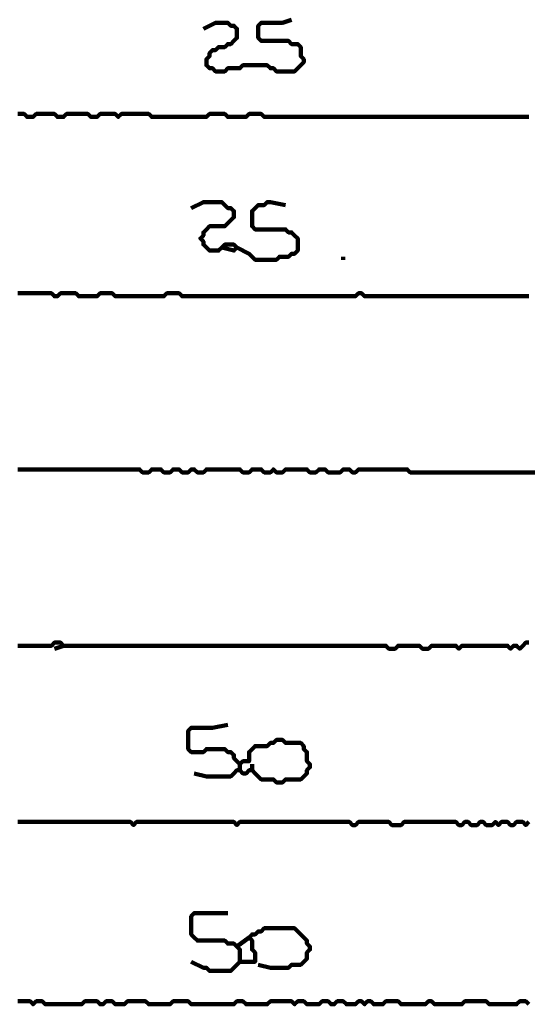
# Model space of a CAD drawing. Header units: metres. Extents: x 1959 to 4131, y 3282 to 4313.
# Tile 118 of 256: x 2373.37 to 2374.91, y 4297.91 to 4300.9. Entities that reach past the tile are written whole.
import ezdxf

# ---------------------------------------------------------------- set-up
doc = ezdxf.new("R2010")
doc.units = ezdxf.units.M
doc.layers.add('P', color=250, linetype='Continuous', lineweight=100)

msp = doc.modelspace()

# ---------------------------------------------------------------- linework, layer by layer
at = {"layer": 'P', "color": 0, "linetype": 'Continuous'}
for points in [[(2373.9277, 4300.8702), (2373.9646, 4300.8886), (2373.9739, 4300.8886), (2373.9831, 4300.8886), (2373.9923, 4300.8886), (2374.0016, 4300.8886), (2374.0108, 4300.8794), (2374.02, 4300.8794), (2374.0292, 4300.8702), (2374.0292, 4300.8609), (2374.0292, 4300.8517), (2374.0292, 4300.8425), (2374.02, 4300.8333), (2374.0108, 4300.824), (2374.0016, 4300.824), (2373.9923, 4300.8148), (2373.9831, 4300.8148), (2373.9739, 4300.8148), (2373.9646, 4300.8056), (2373.9554, 4300.8056), (2373.9462, 4300.7963), (2373.9462, 4300.7871), (2373.9369, 4300.7779), (2373.9369, 4300.7686), (2373.9369, 4300.7594), (2373.9462, 4300.7502), (2373.9554, 4300.7502), (2373.9646, 4300.7409), (2373.9739, 4300.7409), (2373.9831, 4300.7409), (2373.9923, 4300.7409), (2374.0016, 4300.7502), (2374.0108, 4300.7502), (2374.02, 4300.7502), (2374.0292, 4300.7502), (2374.0385, 4300.7502), (2374.0477, 4300.7594), (2374.0569, 4300.7594), (2374.0662, 4300.7594), (2374.0754, 4300.7594), (2374.0846, 4300.7594), (2374.0939, 4300.7594), (2374.1031, 4300.7594), (2374.1123, 4300.7594), (2374.1216, 4300.7594), (2374.1308, 4300.7502), (2374.14, 4300.7502), (2374.1492, 4300.7409), (2374.1585, 4300.7409), (2374.1677, 4300.7409), (2374.1769, 4300.7409), (2374.1862, 4300.7409), (2374.1954, 4300.7409), (2374.2046, 4300.7409), (2374.2139, 4300.7502), (2374.2231, 4300.7594), (2374.2323, 4300.7686), (2374.2323, 4300.7779), (2374.2231, 4300.7871), (2374.2231, 4300.7963), (2374.2231, 4300.8056), (2374.2231, 4300.8148), (2374.2139, 4300.824), (2374.2046, 4300.824), (2374.1954, 4300.824), (2374.1862, 4300.8333), (2374.1769, 4300.8333), (2374.1677, 4300.8333), (2374.1585, 4300.8333), (2374.1492, 4300.8333), (2374.14, 4300.8333), (2374.1308, 4300.8333), (2374.1216, 4300.8333), (2374.1123, 4300.8333), (2374.1031, 4300.8333), (2374.0939, 4300.8425), (2374.0939, 4300.8517), (2374.0939, 4300.8609), (2374.0939, 4300.8702), (2374.0939, 4300.8794), (2374.1031, 4300.8886), (2374.1123, 4300.8886), (2374.1216, 4300.8886), (2374.1308, 4300.8886), (2374.14, 4300.8886), (2374.1492, 4300.8886), (2374.1585, 4300.8886), (2374.1677, 4300.8886), (2374.1954, 4300.8979)], [(2373.3646, 4300.6117), (2373.3739, 4300.6117), (2373.3831, 4300.6117), (2373.3923, 4300.6025), (2373.4016, 4300.6025), (2373.4108, 4300.6025), (2373.42, 4300.6117), (2373.4292, 4300.6117), (2373.4385, 4300.6117), (2373.4477, 4300.6117), (2373.4569, 4300.6117), (2373.4662, 4300.6117), (2373.4754, 4300.6117), (2373.4846, 4300.6025), (2373.4939, 4300.6025), (2373.5031, 4300.6025), (2373.5123, 4300.6117), (2373.5216, 4300.6117), (2373.5308, 4300.6117), (2373.54, 4300.6117), (2373.5492, 4300.6117), (2373.5585, 4300.6117), (2373.5677, 4300.6117), (2373.5769, 4300.6117), (2373.5862, 4300.6025), (2373.5954, 4300.6025), (2373.6046, 4300.6025), (2373.6139, 4300.6117), (2373.6231, 4300.6117), (2373.6323, 4300.6117), (2373.6416, 4300.6117), (2373.6508, 4300.6117), (2373.66, 4300.6117), (2373.6692, 4300.6025), (2373.6785, 4300.6117), (2373.6877, 4300.6117), (2373.6969, 4300.6117), (2373.7062, 4300.6117), (2373.7154, 4300.6117), (2373.7246, 4300.6117), (2373.7339, 4300.6117), (2373.7431, 4300.6117), (2373.7523, 4300.6117), (2373.7616, 4300.6117), (2373.7708, 4300.6025), (2373.78, 4300.6025), (2373.7892, 4300.6025), (2373.7985, 4300.6025), (2373.8077, 4300.6025), (2373.8169, 4300.6025), (2373.8262, 4300.6025), (2373.8354, 4300.6025), (2373.8446, 4300.6025), (2373.8539, 4300.6025), (2373.8631, 4300.6025), (2373.8723, 4300.6025), (2373.8816, 4300.6025), (2373.8908, 4300.6025), (2373.9, 4300.6025), (2373.9092, 4300.6025), (2373.9185, 4300.6025), (2373.9277, 4300.6025), (2373.9369, 4300.6025), (2373.9462, 4300.6117), (2373.9554, 4300.6117), (2373.9646, 4300.6117), (2373.9739, 4300.6117), (2373.9831, 4300.6117), (2373.9923, 4300.6117), (2374.0016, 4300.6025), (2374.0108, 4300.6025), (2374.02, 4300.6025), (2374.0292, 4300.6025), (2374.0385, 4300.6025), (2374.0477, 4300.6025), (2374.0569, 4300.6025), (2374.0662, 4300.6117), (2374.0754, 4300.6117), (2374.0846, 4300.6117), (2374.0939, 4300.6117), (2374.1031, 4300.6117), (2374.1123, 4300.6025), (2374.1216, 4300.6025), (2374.1308, 4300.6025), (2374.14, 4300.6025), (2374.1492, 4300.6025), (2374.1585, 4300.6025), (2374.1677, 4300.6025), (2374.1769, 4300.6025), (2374.1862, 4300.6025), (2374.1954, 4300.6025), (2374.2046, 4300.6025), (2374.2139, 4300.6025), (2374.2231, 4300.6025), (2374.2323, 4300.6025), (2374.2416, 4300.6025), (2374.2508, 4300.6025), (2374.26, 4300.6025), (2374.2692, 4300.6025), (2374.2785, 4300.6025), (2374.2877, 4300.6025), (2374.2969, 4300.6025), (2374.3062, 4300.6025), (2374.3154, 4300.6025), (2374.3246, 4300.6025), (2374.3339, 4300.6025), (2374.3431, 4300.6025), (2374.3523, 4300.6025), (2374.3616, 4300.6025), (2374.3708, 4300.6025), (2374.38, 4300.6025), (2374.3892, 4300.6025), (2374.3985, 4300.6025), (2374.4077, 4300.6025), (2374.4169, 4300.6025), (2374.4262, 4300.6025), (2374.4354, 4300.6025), (2374.4446, 4300.6025), (2374.4539, 4300.6025), (2374.4631, 4300.6025), (2374.4723, 4300.6025), (2374.4816, 4300.6025), (2374.4908, 4300.6025), (2374.5, 4300.6025), (2374.5092, 4300.6025), (2374.5185, 4300.6025), (2374.5277, 4300.6025), (2374.5369, 4300.6025), (2374.5462, 4300.6025), (2374.5554, 4300.6025), (2374.5646, 4300.6025), (2374.5739, 4300.6025), (2374.5831, 4300.6025), (2374.5923, 4300.6025), (2374.6016, 4300.6025), (2374.6108, 4300.6025), (2374.62, 4300.6025), (2374.6292, 4300.6025), (2374.6385, 4300.6025), (2374.6477, 4300.6025), (2374.6569, 4300.6025), (2374.6662, 4300.6025), (2374.6754, 4300.6025), (2374.6846, 4300.6025), (2374.6939, 4300.6025), (2374.7031, 4300.6025), (2374.7123, 4300.6025), (2374.7216, 4300.6025), (2374.7308, 4300.6025), (2374.74, 4300.6025), (2374.7492, 4300.6025), (2374.7585, 4300.6025), (2374.7677, 4300.6025), (2374.7769, 4300.6025), (2374.7862, 4300.6025), (2374.7954, 4300.6025), (2374.8046, 4300.6025), (2374.8139, 4300.6025), (2374.8231, 4300.6025), (2374.8323, 4300.6025), (2374.8416, 4300.6025), (2374.8508, 4300.6025), (2374.86, 4300.6025), (2374.8692, 4300.6025), (2374.8785, 4300.6025), (2374.8877, 4300.6025), (2374.8969, 4300.6025), (2374.9062, 4300.6025), (2374.9154, 4300.6025)], [(2373.8908, 4300.3256), (2373.9277, 4300.344), (2373.9369, 4300.344), (2373.9462, 4300.344), (2373.9554, 4300.344), (2373.9646, 4300.344), (2373.9739, 4300.344), (2373.9831, 4300.344), (2373.9923, 4300.3348), (2374.0016, 4300.3256), (2374.0108, 4300.3256), (2374.02, 4300.3163), (2374.02, 4300.3071), (2374.02, 4300.2979), (2374.0108, 4300.2886), (2374.0016, 4300.2794), (2373.9923, 4300.2702), (2373.9831, 4300.2702), (2373.9739, 4300.2702), (2373.9646, 4300.2702), (2373.9554, 4300.2702), (2373.9462, 4300.2702), (2373.9369, 4300.2609), (2373.9277, 4300.2517), (2373.9277, 4300.2425), (2373.9185, 4300.2333), (2373.9277, 4300.224), (2373.9277, 4300.2148), (2373.9369, 4300.2056), (2373.9462, 4300.1963), (2373.9554, 4300.1963), (2373.9646, 4300.1963), (2373.9739, 4300.1963), (2373.9831, 4300.2056), (2373.9923, 4300.2148), (2374.0016, 4300.2148), (2374.0108, 4300.2148), (2374.02, 4300.2148), (2374.0292, 4300.2056), (2374.02, 4300.1963), (2373.9831, 4300.2056)], [(2374.0292, 4300.2056), (2374.0662, 4300.1871), (2374.0754, 4300.1779), (2374.0846, 4300.1686), (2374.0939, 4300.1686), (2374.1031, 4300.1686), (2374.1123, 4300.1686), (2374.1216, 4300.1686), (2374.1308, 4300.1686), (2374.14, 4300.1686), (2374.1492, 4300.1686), (2374.1585, 4300.1779), (2374.1677, 4300.1779), (2374.1769, 4300.1779), (2374.1862, 4300.1779), (2374.1954, 4300.1871), (2374.2046, 4300.1871), (2374.2139, 4300.1963), (2374.2139, 4300.2056), (2374.2139, 4300.2148), (2374.2139, 4300.224), (2374.2139, 4300.2333), (2374.2046, 4300.2425), (2374.1954, 4300.2517), (2374.1862, 4300.2517), (2374.1769, 4300.2609), (2374.1677, 4300.2609), (2374.1585, 4300.2609), (2374.1492, 4300.2609), (2374.14, 4300.2609), (2374.1308, 4300.2609), (2374.1216, 4300.2609), (2374.1123, 4300.2609), (2374.1031, 4300.2609), (2374.0939, 4300.2609), (2374.0846, 4300.2609), (2374.0754, 4300.2702), (2374.0754, 4300.2794), (2374.0754, 4300.2886), (2374.0754, 4300.2979), (2374.0754, 4300.3071), (2374.0754, 4300.3163), (2374.0846, 4300.3256), (2374.0939, 4300.3348), (2374.1031, 4300.3348), (2374.1123, 4300.3348), (2374.1216, 4300.344), (2374.1308, 4300.344), (2374.1769, 4300.3348)], [(2374.3523, 4300.1779), (2374.3523, 4300.1686)], [(2373.3646, 4300.0671), (2373.3739, 4300.0671), (2373.3831, 4300.0671), (2373.3923, 4300.0671), (2373.4016, 4300.0671), (2373.4108, 4300.0671), (2373.42, 4300.0671), (2373.4292, 4300.0671), (2373.4385, 4300.0671), (2373.4477, 4300.0671), (2373.4569, 4300.0671), (2373.4662, 4300.0671), (2373.4754, 4300.0579), (2373.4846, 4300.0579), (2373.4939, 4300.0671), (2373.5031, 4300.0671), (2373.5123, 4300.0671), (2373.5216, 4300.0671), (2373.5308, 4300.0671), (2373.54, 4300.0671), (2373.5492, 4300.0579), (2373.5585, 4300.0579), (2373.5677, 4300.0579), (2373.5769, 4300.0579), (2373.5862, 4300.0579), (2373.5954, 4300.0579), (2373.6046, 4300.0579), (2373.6139, 4300.0671), (2373.6231, 4300.0671), (2373.6323, 4300.0671), (2373.6416, 4300.0671), (2373.6508, 4300.0671), (2373.66, 4300.0579), (2373.6692, 4300.0579), (2373.6785, 4300.0579), (2373.6877, 4300.0579), (2373.6969, 4300.0579), (2373.7062, 4300.0579), (2373.7154, 4300.0579), (2373.7246, 4300.0579), (2373.7339, 4300.0579), (2373.7431, 4300.0579), (2373.7523, 4300.0579), (2373.7616, 4300.0579), (2373.7708, 4300.0579), (2373.78, 4300.0579), (2373.7892, 4300.0579), (2373.7985, 4300.0579), (2373.8077, 4300.0579), (2373.8169, 4300.0671), (2373.8262, 4300.0671), (2373.8354, 4300.0671), (2373.8446, 4300.0671), (2373.8539, 4300.0671), (2373.8631, 4300.0579), (2373.8723, 4300.0579), (2373.8816, 4300.0579), (2373.8908, 4300.0579), (2373.9, 4300.0579), (2373.9092, 4300.0579), (2373.9185, 4300.0579), (2373.9277, 4300.0579), (2373.9369, 4300.0579), (2373.9462, 4300.0579), (2373.9554, 4300.0579), (2373.9646, 4300.0579), (2373.9739, 4300.0579), (2373.9831, 4300.0579), (2373.9923, 4300.0579), (2374.0016, 4300.0579), (2374.0108, 4300.0579), (2374.02, 4300.0579), (2374.0292, 4300.0579), (2374.0385, 4300.0579), (2374.0477, 4300.0579), (2374.0569, 4300.0579), (2374.0662, 4300.0579), (2374.0754, 4300.0579), (2374.0846, 4300.0579), (2374.0939, 4300.0579), (2374.1031, 4300.0579), (2374.1123, 4300.0579), (2374.1216, 4300.0579), (2374.1308, 4300.0579), (2374.14, 4300.0579), (2374.1492, 4300.0579), (2374.1585, 4300.0579), (2374.1677, 4300.0579), (2374.1769, 4300.0579), (2374.1862, 4300.0579), (2374.1954, 4300.0579), (2374.2046, 4300.0579), (2374.2139, 4300.0579), (2374.2231, 4300.0579), (2374.2323, 4300.0579), (2374.2416, 4300.0579), (2374.2508, 4300.0579), (2374.26, 4300.0579), (2374.2692, 4300.0579), (2374.2785, 4300.0579), (2374.2877, 4300.0579), (2374.2969, 4300.0579), (2374.3062, 4300.0579), (2374.3154, 4300.0579), (2374.3246, 4300.0579), (2374.3339, 4300.0579), (2374.3431, 4300.0579), (2374.3523, 4300.0579), (2374.3616, 4300.0579), (2374.3708, 4300.0579), (2374.38, 4300.0579), (2374.3892, 4300.0579), (2374.3985, 4300.0671), (2374.4077, 4300.0671), (2374.4169, 4300.0579), (2374.4262, 4300.0579), (2374.4354, 4300.0579), (2374.4446, 4300.0579), (2374.4539, 4300.0579), (2374.4631, 4300.0579), (2374.4723, 4300.0579), (2374.4816, 4300.0579), (2374.4908, 4300.0579), (2374.5, 4300.0579), (2374.5092, 4300.0579), (2374.5185, 4300.0579), (2374.5277, 4300.0579), (2374.5369, 4300.0579), (2374.5462, 4300.0579), (2374.5554, 4300.0579), (2374.5646, 4300.0579), (2374.5739, 4300.0579), (2374.5831, 4300.0579), (2374.5923, 4300.0579), (2374.6016, 4300.0579), (2374.6108, 4300.0579), (2374.62, 4300.0579), (2374.6292, 4300.0579), (2374.6385, 4300.0579), (2374.6477, 4300.0579), (2374.6569, 4300.0579), (2374.6662, 4300.0579), (2374.6754, 4300.0579), (2374.6846, 4300.0579), (2374.6939, 4300.0579), (2374.7031, 4300.0579), (2374.7123, 4300.0579), (2374.7216, 4300.0579), (2374.7308, 4300.0579), (2374.74, 4300.0579), (2374.7492, 4300.0579), (2374.7585, 4300.0579), (2374.7677, 4300.0579), (2374.7769, 4300.0579), (2374.7862, 4300.0579), (2374.7954, 4300.0579), (2374.8046, 4300.0579), (2374.8139, 4300.0579), (2374.8231, 4300.0579), (2374.8323, 4300.0579), (2374.8416, 4300.0579), (2374.8508, 4300.0579), (2374.86, 4300.0579), (2374.8692, 4300.0579), (2374.8785, 4300.0579), (2374.8877, 4300.0579), (2374.8969, 4300.0579), (2374.9062, 4300.0579), (2374.9154, 4300.0579)], [(2374.9431, 4299.5225), (2374.9062, 4299.5225), (2374.8969, 4299.5225), (2374.8877, 4299.5225), (2374.8785, 4299.5225), (2374.8692, 4299.5225), (2374.86, 4299.5225), (2374.8508, 4299.5225), (2374.8416, 4299.5225), (2374.8323, 4299.5225), (2374.8231, 4299.5225), (2374.8139, 4299.5225), (2374.8046, 4299.5225), (2374.7954, 4299.5225), (2374.7862, 4299.5225), (2374.7769, 4299.5225), (2374.7677, 4299.5225), (2374.7585, 4299.5225), (2374.7492, 4299.5225), (2374.74, 4299.5225), (2374.7308, 4299.5225), (2374.7216, 4299.5225), (2374.7123, 4299.5225), (2374.7031, 4299.5225), (2374.6939, 4299.5225), (2374.6846, 4299.5225), (2374.6754, 4299.5225), (2374.6662, 4299.5225), (2374.6569, 4299.5225), (2374.6477, 4299.5225), (2374.6385, 4299.5225), (2374.6292, 4299.5225), (2374.62, 4299.5225), (2374.6108, 4299.5225), (2374.6016, 4299.5225), (2374.5923, 4299.5225), (2374.5831, 4299.5225), (2374.5739, 4299.5225), (2374.5646, 4299.5225), (2374.5554, 4299.5225), (2374.5462, 4299.5317), (2374.5369, 4299.5317), (2374.5277, 4299.5317), (2374.5185, 4299.5317), (2374.5092, 4299.5317), (2374.5, 4299.5317), (2374.4908, 4299.5317), (2374.4816, 4299.5317), (2374.4723, 4299.5317), (2374.4631, 4299.5317), (2374.4539, 4299.5317), (2374.4446, 4299.5317), (2374.4354, 4299.5317), (2374.4262, 4299.5317), (2374.4169, 4299.5317), (2374.4077, 4299.5317), (2374.3985, 4299.5317), (2374.3892, 4299.5225), (2374.38, 4299.5225), (2374.3708, 4299.5317), (2374.3616, 4299.5317), (2374.3523, 4299.5317), (2374.3431, 4299.5225), (2374.3339, 4299.5225), (2374.3246, 4299.5225), (2374.3154, 4299.5225), (2374.3062, 4299.5225), (2374.2969, 4299.5317), (2374.2877, 4299.5317), (2374.2785, 4299.5317), (2374.2692, 4299.5225), (2374.26, 4299.5225), (2374.2508, 4299.5225), (2374.2416, 4299.5317), (2374.2323, 4299.5317), (2374.2231, 4299.5317), (2374.2139, 4299.5317), (2374.2046, 4299.5317), (2374.1954, 4299.5317), (2374.1862, 4299.5317), (2374.1769, 4299.5317), (2374.1677, 4299.5225), (2374.1585, 4299.5225), (2374.1492, 4299.5225), (2374.14, 4299.5317), (2374.1308, 4299.5225), (2374.1216, 4299.5225), (2374.1123, 4299.5225), (2374.1031, 4299.5317), (2374.0939, 4299.5317), (2374.0846, 4299.5317), (2374.0754, 4299.5317), (2374.0662, 4299.5225), (2374.0569, 4299.5225), (2374.0477, 4299.5225), (2374.0385, 4299.5317), (2374.0292, 4299.5317), (2374.02, 4299.5317), (2374.0108, 4299.5317), (2374.0016, 4299.5317), (2373.9923, 4299.5317), (2373.9831, 4299.5317), (2373.9739, 4299.5317), (2373.9646, 4299.5317), (2373.9554, 4299.5317), (2373.9462, 4299.5317), (2373.9369, 4299.5317), (2373.9277, 4299.5225), (2373.9185, 4299.5225), (2373.9092, 4299.5225), (2373.9, 4299.5317), (2373.8908, 4299.5317), (2373.8816, 4299.5225), (2373.8723, 4299.5225), (2373.8631, 4299.5225), (2373.8539, 4299.5317), (2373.8446, 4299.5317), (2373.8354, 4299.5317), (2373.8262, 4299.5225), (2373.8169, 4299.5225), (2373.8077, 4299.5225), (2373.7985, 4299.5317), (2373.7892, 4299.5317), (2373.78, 4299.5317), (2373.7708, 4299.5317), (2373.7616, 4299.5225), (2373.7523, 4299.5225), (2373.7431, 4299.5225), (2373.7339, 4299.5317), (2373.7246, 4299.5317), (2373.7154, 4299.5317), (2373.7062, 4299.5317), (2373.6969, 4299.5317), (2373.6877, 4299.5317), (2373.6785, 4299.5317), (2373.6692, 4299.5317), (2373.66, 4299.5317), (2373.6508, 4299.5317), (2373.6416, 4299.5317), (2373.6323, 4299.5317), (2373.6231, 4299.5317), (2373.6139, 4299.5317), (2373.6046, 4299.5317), (2373.5954, 4299.5317), (2373.5862, 4299.5317), (2373.5769, 4299.5317), (2373.5677, 4299.5317), (2373.5585, 4299.5317), (2373.5492, 4299.5317), (2373.54, 4299.5317), (2373.5308, 4299.5317), (2373.5216, 4299.5317), (2373.5123, 4299.5317), (2373.5031, 4299.5317), (2373.4939, 4299.5317), (2373.4846, 4299.5317), (2373.4754, 4299.5317), (2373.4662, 4299.5317), (2373.4569, 4299.5317), (2373.4477, 4299.5317), (2373.4385, 4299.5317), (2373.4292, 4299.5317), (2373.42, 4299.5317), (2373.4108, 4299.5317), (2373.4016, 4299.5317), (2373.3923, 4299.5317), (2373.3831, 4299.5317), (2373.3739, 4299.5317), (2373.3646, 4299.5317)], [(2373.3646, 4298.9963), (2373.3739, 4298.9963), (2373.3831, 4298.9963), (2373.3923, 4298.9963), (2373.4016, 4298.9963), (2373.4108, 4298.9963), (2373.42, 4298.9963), (2373.4292, 4298.9963), (2373.4385, 4298.9963), (2373.4477, 4298.9963), (2373.4569, 4298.9963), (2373.4662, 4298.9963), (2373.4754, 4299.0056), (2373.4846, 4299.0056), (2373.4939, 4299.0056), (2373.5031, 4298.9963), (2373.4754, 4298.9871)], [(2373.5031, 4298.9963), (2373.54, 4298.9963), (2373.5492, 4298.9963), (2373.5585, 4298.9963), (2373.5677, 4298.9963), (2373.5769, 4298.9963), (2373.5862, 4298.9963), (2373.5954, 4298.9963), (2373.6046, 4298.9963), (2373.6139, 4298.9963), (2373.6231, 4298.9963), (2373.6323, 4298.9963), (2373.6416, 4298.9963), (2373.6508, 4298.9963), (2373.66, 4298.9963), (2373.6692, 4298.9963), (2373.6785, 4298.9963), (2373.6877, 4298.9963), (2373.6969, 4298.9963), (2373.7062, 4298.9963), (2373.7154, 4298.9963), (2373.7246, 4298.9963), (2373.7339, 4298.9963), (2373.7431, 4298.9963), (2373.7523, 4298.9963), (2373.7616, 4298.9963), (2373.7708, 4298.9963), (2373.78, 4298.9963), (2373.7892, 4298.9963), (2373.7985, 4298.9963), (2373.8077, 4298.9963), (2373.8169, 4298.9963), (2373.8262, 4298.9963), (2373.8354, 4298.9963), (2373.8446, 4298.9963), (2373.8539, 4298.9963), (2373.8631, 4298.9963), (2373.8723, 4298.9963), (2373.8816, 4298.9963), (2373.8908, 4298.9963), (2373.9, 4298.9963), (2373.9092, 4298.9963), (2373.9185, 4298.9963), (2373.9277, 4298.9963), (2373.9369, 4298.9963), (2373.9462, 4298.9963), (2373.9554, 4298.9963), (2373.9646, 4298.9963), (2373.9739, 4298.9963), (2373.9831, 4298.9963), (2373.9923, 4298.9963), (2374.0016, 4298.9963), (2374.0108, 4298.9963), (2374.02, 4298.9963), (2374.0292, 4298.9963), (2374.0385, 4298.9963), (2374.0477, 4298.9963), (2374.0569, 4298.9963), (2374.0662, 4298.9963), (2374.0754, 4298.9963), (2374.0846, 4298.9963), (2374.0939, 4298.9963), (2374.1031, 4298.9963), (2374.1123, 4298.9963), (2374.1216, 4298.9963), (2374.1308, 4298.9963), (2374.14, 4298.9963), (2374.1492, 4298.9963), (2374.1585, 4298.9963), (2374.1677, 4298.9963), (2374.1769, 4298.9963), (2374.1862, 4298.9963), (2374.1954, 4298.9963), (2374.2046, 4298.9963), (2374.2139, 4298.9963), (2374.2231, 4298.9963), (2374.2323, 4298.9963), (2374.2416, 4298.9963), (2374.2508, 4298.9963), (2374.26, 4298.9963), (2374.2692, 4298.9963), (2374.2785, 4298.9963), (2374.2877, 4298.9963), (2374.2969, 4298.9963), (2374.3062, 4298.9963), (2374.3154, 4298.9963), (2374.3246, 4298.9963), (2374.3339, 4298.9963), (2374.3431, 4298.9963), (2374.3523, 4298.9963), (2374.3616, 4298.9963), (2374.3708, 4298.9963), (2374.38, 4298.9963), (2374.3892, 4298.9963), (2374.3985, 4298.9963), (2374.4077, 4298.9963), (2374.4169, 4298.9963), (2374.4262, 4298.9963), (2374.4354, 4298.9963), (2374.4446, 4298.9963), (2374.4539, 4298.9963), (2374.4631, 4298.9963), (2374.4723, 4298.9963), (2374.4816, 4298.9963), (2374.4908, 4298.9871), (2374.5, 4298.9871), (2374.5092, 4298.9871), (2374.5185, 4298.9963), (2374.5277, 4298.9963), (2374.5369, 4298.9963), (2374.5462, 4298.9963), (2374.5554, 4298.9963), (2374.5646, 4298.9963), (2374.5739, 4298.9963), (2374.5831, 4298.9963), (2374.5923, 4298.9871), (2374.6016, 4298.9871), (2374.6108, 4298.9871), (2374.62, 4298.9963), (2374.6292, 4298.9963), (2374.6385, 4298.9963), (2374.6477, 4298.9963), (2374.6569, 4298.9963), (2374.6662, 4298.9963), (2374.6754, 4298.9963), (2374.6846, 4298.9963), (2374.6939, 4298.9963), (2374.7031, 4298.9871), (2374.7123, 4298.9963), (2374.7216, 4298.9963), (2374.7308, 4298.9963), (2374.74, 4298.9963), (2374.7492, 4298.9963), (2374.7585, 4298.9963), (2374.7677, 4298.9963), (2374.7769, 4298.9963), (2374.7862, 4298.9963), (2374.7954, 4298.9963), (2374.8046, 4298.9963), (2374.8139, 4298.9963), (2374.8231, 4298.9963), (2374.8323, 4298.9963), (2374.8416, 4298.9963), (2374.8508, 4298.9963), (2374.86, 4298.9871), (2374.8692, 4298.9963), (2374.8785, 4298.9963), (2374.8877, 4298.9871), (2374.8969, 4298.9963), (2374.9062, 4299.0056), (2374.9154, 4299.0056)], [(2373.9, 4298.6086), (2373.9369, 4298.5994), (2373.9462, 4298.5994), (2373.9554, 4298.5994), (2373.9646, 4298.5994), (2373.9739, 4298.5994), (2373.9831, 4298.5994), (2373.9923, 4298.5994), (2374.0016, 4298.5994), (2374.0108, 4298.5994), (2374.02, 4298.6086), (2374.0292, 4298.6179), (2374.0385, 4298.6179), (2374.0477, 4298.6086), (2374.0569, 4298.6086), (2374.0662, 4298.6179), (2374.0754, 4298.6179), (2374.0846, 4298.6086), (2374.0939, 4298.5994), (2374.1031, 4298.5902), (2374.1123, 4298.5902), (2374.1216, 4298.5902), (2374.1308, 4298.5902), (2374.14, 4298.5902), (2374.1492, 4298.5809), (2374.1585, 4298.5809), (2374.1677, 4298.5809), (2374.1769, 4298.5902), (2374.1862, 4298.5902), (2374.1954, 4298.5902), (2374.2046, 4298.5902), (2374.2139, 4298.5902), (2374.2231, 4298.5902), (2374.2323, 4298.5994), (2374.2416, 4298.6086), (2374.2416, 4298.6179), (2374.2508, 4298.6271), (2374.2508, 4298.6363), (2374.2416, 4298.6456), (2374.2416, 4298.6548), (2374.2416, 4298.664), (2374.2416, 4298.6733), (2374.2323, 4298.6825), (2374.2323, 4298.6917), (2374.2231, 4298.7009), (2374.2139, 4298.7009), (2374.2046, 4298.7009), (2374.1954, 4298.7009), (2374.1862, 4298.7009), (2374.1769, 4298.7009), (2374.1677, 4298.7102), (2374.1585, 4298.7102), (2374.1492, 4298.7102), (2374.14, 4298.7009), (2374.1308, 4298.7009), (2374.1216, 4298.6917), (2374.1123, 4298.6917), (2374.1031, 4298.6917), (2374.0939, 4298.6917), (2374.0846, 4298.6917), (2374.0754, 4298.6825), (2374.0662, 4298.6733), (2374.0662, 4298.664), (2374.0662, 4298.6548), (2374.0662, 4298.6456), (2374.0569, 4298.6456), (2374.0477, 4298.6456), (2374.0385, 4298.6363), (2374.0292, 4298.6456), (2374.02, 4298.6548), (2374.02, 4298.664), (2374.0108, 4298.6733), (2374.0016, 4298.6733), (2373.9923, 4298.6825), (2373.9831, 4298.6825), (2373.9739, 4298.6825), (2373.9646, 4298.6825), (2373.9554, 4298.6825), (2373.9462, 4298.6825), (2373.9369, 4298.6825), (2373.9277, 4298.6733), (2373.9185, 4298.6733), (2373.9092, 4298.6733), (2373.9, 4298.6733), (2373.8908, 4298.6733), (2373.8816, 4298.6825), (2373.8816, 4298.6917), (2373.8816, 4298.7009), (2373.8816, 4298.7102), (2373.8816, 4298.7194), (2373.8816, 4298.7286), (2373.8816, 4298.7379), (2373.8908, 4298.7471), (2373.9, 4298.7471), (2373.9092, 4298.7471), (2373.9185, 4298.7471), (2373.9277, 4298.7471), (2373.9369, 4298.7471), (2373.9462, 4298.7471), (2373.9554, 4298.7471), (2374.0016, 4298.7563)], [(2374.0385, 4298.6363), (2374.0385, 4298.6179)], [(2374.0754, 4298.6363), (2374.0754, 4298.6179)], [(2374.9154, 4298.4609), (2374.9062, 4298.4517), (2374.8969, 4298.4609), (2374.8877, 4298.4609), (2374.8785, 4298.4609), (2374.8692, 4298.4517), (2374.86, 4298.4517), (2374.8508, 4298.4609), (2374.8416, 4298.4609), (2374.8323, 4298.4609), (2374.8231, 4298.4517), (2374.8139, 4298.4609), (2374.8046, 4298.4517), (2374.7954, 4298.4517), (2374.7862, 4298.4517), (2374.7769, 4298.4609), (2374.7677, 4298.4609), (2374.7585, 4298.4517), (2374.7492, 4298.4517), (2374.74, 4298.4517), (2374.7308, 4298.4609), (2374.7216, 4298.4609), (2374.7123, 4298.4517), (2374.7031, 4298.4517), (2374.6939, 4298.4609), (2374.6846, 4298.4609), (2374.6754, 4298.4609), (2374.6662, 4298.4609), (2374.6569, 4298.4609), (2374.6477, 4298.4609), (2374.6385, 4298.4609), (2374.6292, 4298.4609), (2374.62, 4298.4609), (2374.6108, 4298.4609), (2374.6016, 4298.4609), (2374.5923, 4298.4609), (2374.5831, 4298.4609), (2374.5739, 4298.4609), (2374.5646, 4298.4609), (2374.5554, 4298.4609), (2374.5462, 4298.4609), (2374.5369, 4298.4609), (2374.5277, 4298.4517), (2374.5185, 4298.4517), (2374.5092, 4298.4517), (2374.5, 4298.4517), (2374.4908, 4298.4609), (2374.4816, 4298.4609), (2374.4723, 4298.4609), (2374.4631, 4298.4609), (2374.4539, 4298.4609), (2374.4446, 4298.4609), (2374.4354, 4298.4609), (2374.4262, 4298.4609), (2374.4169, 4298.4609), (2374.4077, 4298.4609), (2374.3985, 4298.4609), (2374.3892, 4298.4517), (2374.38, 4298.4517), (2374.3708, 4298.4609), (2374.3616, 4298.4609), (2374.3523, 4298.4609), (2374.3431, 4298.4609), (2374.3339, 4298.4609), (2374.3246, 4298.4609), (2374.3154, 4298.4609), (2374.3062, 4298.4609), (2374.2969, 4298.4609), (2374.2877, 4298.4609), (2374.2785, 4298.4609), (2374.2692, 4298.4609), (2374.26, 4298.4609), (2374.2508, 4298.4609), (2374.2416, 4298.4609), (2374.2323, 4298.4609), (2374.2231, 4298.4609), (2374.2139, 4298.4609), (2374.2046, 4298.4609), (2374.1954, 4298.4609), (2374.1862, 4298.4609), (2374.1769, 4298.4609), (2374.1677, 4298.4609), (2374.1585, 4298.4609), (2374.1492, 4298.4609), (2374.14, 4298.4609), (2374.1308, 4298.4609), (2374.1216, 4298.4609), (2374.1123, 4298.4609), (2374.1031, 4298.4609), (2374.0939, 4298.4609), (2374.0846, 4298.4609), (2374.0754, 4298.4609), (2374.0662, 4298.4609), (2374.0569, 4298.4609), (2374.0477, 4298.4609), (2374.0385, 4298.4609), (2374.0292, 4298.4517), (2374.02, 4298.4609), (2374.0108, 4298.4609), (2374.0016, 4298.4609), (2373.9923, 4298.4609), (2373.9831, 4298.4609), (2373.9739, 4298.4609), (2373.9646, 4298.4609), (2373.9554, 4298.4609), (2373.9462, 4298.4609), (2373.9369, 4298.4609), (2373.9277, 4298.4609), (2373.9185, 4298.4609), (2373.9092, 4298.4609), (2373.9, 4298.4609), (2373.8908, 4298.4609), (2373.8816, 4298.4609), (2373.8723, 4298.4609), (2373.8631, 4298.4609), (2373.8539, 4298.4609), (2373.8446, 4298.4609), (2373.8354, 4298.4609), (2373.8262, 4298.4609), (2373.8169, 4298.4609), (2373.8077, 4298.4609), (2373.7985, 4298.4609), (2373.7892, 4298.4609), (2373.78, 4298.4609), (2373.7708, 4298.4609), (2373.7616, 4298.4609), (2373.7523, 4298.4609), (2373.7431, 4298.4609), (2373.7339, 4298.4609), (2373.7246, 4298.4609), (2373.7154, 4298.4517), (2373.7062, 4298.4609), (2373.6969, 4298.4609), (2373.6877, 4298.4609), (2373.6785, 4298.4609), (2373.6692, 4298.4609), (2373.66, 4298.4609), (2373.6508, 4298.4609), (2373.6416, 4298.4609), (2373.6323, 4298.4609), (2373.6231, 4298.4609), (2373.6139, 4298.4609), (2373.6046, 4298.4609), (2373.5954, 4298.4609), (2373.5862, 4298.4609), (2373.5769, 4298.4609), (2373.5677, 4298.4609), (2373.5585, 4298.4609), (2373.5492, 4298.4609), (2373.54, 4298.4609), (2373.5308, 4298.4609), (2373.5216, 4298.4609), (2373.5123, 4298.4609), (2373.5031, 4298.4609), (2373.4939, 4298.4609), (2373.4846, 4298.4609), (2373.4754, 4298.4609), (2373.4662, 4298.4609), (2373.4569, 4298.4609), (2373.4477, 4298.4609), (2373.4385, 4298.4609), (2373.4292, 4298.4609), (2373.42, 4298.4609), (2373.4108, 4298.4609), (2373.4016, 4298.4609), (2373.3923, 4298.4609), (2373.3831, 4298.4609), (2373.3739, 4298.4609), (2373.3646, 4298.4609)], [(2374.0939, 4298.0271), (2374.1308, 4298.0179), (2374.14, 4298.0179), (2374.1492, 4298.0179), (2374.1585, 4298.0179), (2374.1677, 4298.0179), (2374.1769, 4298.0179), (2374.1862, 4298.0179), (2374.1954, 4298.0271), (2374.2046, 4298.0271), (2374.2139, 4298.0271), (2374.2231, 4298.0271), (2374.2323, 4298.0363), (2374.2416, 4298.0456), (2374.2416, 4298.0548), (2374.2416, 4298.064), (2374.2508, 4298.0733), (2374.2508, 4298.0825), (2374.2416, 4298.0917), (2374.2416, 4298.1009), (2374.2323, 4298.1102), (2374.2231, 4298.1194), (2374.2139, 4298.1286), (2374.2046, 4298.1379), (2374.1954, 4298.1379), (2374.1862, 4298.1379), (2374.1769, 4298.1379), (2374.1677, 4298.1379), (2374.1585, 4298.1379), (2374.1492, 4298.1379), (2374.14, 4298.1379), (2374.1308, 4298.1379), (2374.1216, 4298.1379), (2374.1123, 4298.1379), (2374.1031, 4298.1286), (2374.0939, 4298.1286), (2374.0846, 4298.1194), (2374.0754, 4298.1194), (2374.0662, 4298.1102), (2374.0754, 4298.1009), (2374.0754, 4298.0917), (2374.0754, 4298.0825), (2374.0754, 4298.0733), (2374.0846, 4298.064), (2374.0846, 4298.0548), (2374.0846, 4298.0456), (2374.0846, 4298.0363), (2374.0754, 4298.0363), (2374.0662, 4298.0363), (2374.0569, 4298.0363), (2374.0477, 4298.0363), (2374.0385, 4298.0363), (2374.0385, 4298.0456), (2374.0385, 4298.0548), (2374.0385, 4298.064), (2374.0385, 4298.0733), (2374.0292, 4298.0825), (2374.02, 4298.0917), (2374.0108, 4298.0917), (2374.0016, 4298.0917), (2373.9923, 4298.1009), (2373.9831, 4298.1009), (2373.9739, 4298.1009), (2373.9646, 4298.1009), (2373.9554, 4298.1009), (2373.9462, 4298.1009), (2373.9369, 4298.1009), (2373.9277, 4298.1009), (2373.9185, 4298.1009), (2373.9092, 4298.1009), (2373.9, 4298.1102), (2373.8908, 4298.1194), (2373.8908, 4298.1286), (2373.8908, 4298.1379), (2373.8908, 4298.1471), (2373.8908, 4298.1563), (2373.8908, 4298.1656), (2373.8908, 4298.1748), (2373.9, 4298.184), (2373.9092, 4298.184), (2373.9185, 4298.184), (2373.9277, 4298.184), (2373.9369, 4298.184), (2373.9462, 4298.184), (2373.9554, 4298.184), (2373.9646, 4298.184), (2373.9739, 4298.184), (2373.9831, 4298.184), (2374.0016, 4298.184)], [(2374.0292, 4298.0825), (2374.0662, 4298.1102)], [(2373.8908, 4298.0363), (2373.9277, 4298.0179), (2373.9369, 4298.0179), (2373.9462, 4298.0086), (2373.9554, 4298.0086), (2373.9646, 4298.0086), (2373.9739, 4298.0086), (2373.9831, 4298.0086), (2373.9923, 4298.0086), (2374.0016, 4298.0086), (2374.0108, 4298.0086), (2374.02, 4298.0179), (2374.0385, 4298.0363)], [(2373.3646, 4297.9163), (2373.3739, 4297.9163), (2373.3831, 4297.9163), (2373.3923, 4297.9163), (2373.4016, 4297.9163), (2373.4108, 4297.9071), (2373.42, 4297.9163), (2373.4292, 4297.9163), (2373.4385, 4297.9163), (2373.4477, 4297.9071), (2373.4569, 4297.9071), (2373.4662, 4297.9071), (2373.4754, 4297.9071), (2373.4846, 4297.9071), (2373.4939, 4297.9071), (2373.5031, 4297.9071), (2373.5123, 4297.9071), (2373.5216, 4297.9071), (2373.5308, 4297.9071), (2373.54, 4297.9071), (2373.5492, 4297.9071), (2373.5585, 4297.9071), (2373.5677, 4297.9163), (2373.5769, 4297.9163), (2373.5862, 4297.9163), (2373.5954, 4297.9163), (2373.6046, 4297.9163), (2373.6139, 4297.9071), (2373.6231, 4297.9071), (2373.6323, 4297.9163), (2373.6416, 4297.9163), (2373.6508, 4297.9163), (2373.66, 4297.9071), (2373.6692, 4297.9071), (2373.6785, 4297.9071), (2373.6877, 4297.9071), (2373.6969, 4297.9163), (2373.7062, 4297.9163), (2373.7154, 4297.9163), (2373.7246, 4297.9163), (2373.7339, 4297.9163), (2373.7431, 4297.9163), (2373.7523, 4297.9163), (2373.7616, 4297.9071), (2373.7708, 4297.9071), (2373.78, 4297.9071), (2373.7892, 4297.9071), (2373.7985, 4297.9071), (2373.8077, 4297.9071), (2373.8169, 4297.9071), (2373.8262, 4297.9071), (2373.8354, 4297.9163), (2373.8446, 4297.9163), (2373.8539, 4297.9163), (2373.8631, 4297.9163), (2373.8723, 4297.9163), (2373.8816, 4297.9163), (2373.8908, 4297.9071), (2373.9, 4297.9071), (2373.9092, 4297.9071), (2373.9185, 4297.9071), (2373.9277, 4297.9071), (2373.9369, 4297.9071), (2373.9462, 4297.9071), (2373.9554, 4297.9071), (2373.9646, 4297.9071), (2373.9739, 4297.9071), (2373.9831, 4297.9071), (2373.9923, 4297.9071), (2374.0016, 4297.9071), (2374.0108, 4297.9071), (2374.02, 4297.9071), (2374.0292, 4297.9163), (2374.0385, 4297.9163), (2374.0477, 4297.9163), (2374.0569, 4297.9071), (2374.0662, 4297.9071), (2374.0754, 4297.9071), (2374.0846, 4297.9071), (2374.0939, 4297.9071), (2374.1031, 4297.9071), (2374.1123, 4297.9071), (2374.1216, 4297.9071), (2374.1308, 4297.9163), (2374.14, 4297.9163), (2374.1492, 4297.9163), (2374.1585, 4297.9163), (2374.1677, 4297.9163), (2374.1769, 4297.9163), (2374.1862, 4297.9163), (2374.1954, 4297.9163), (2374.2046, 4297.9071), (2374.2139, 4297.9163), (2374.2231, 4297.9163), (2374.2323, 4297.9163), (2374.2416, 4297.9071), (2374.2508, 4297.9071), (2374.26, 4297.9071), (2374.2692, 4297.9071), (2374.2785, 4297.9071), (2374.2877, 4297.9163), (2374.2969, 4297.9163), (2374.3062, 4297.9163), (2374.3154, 4297.9071), (2374.3246, 4297.9071), (2374.3339, 4297.9163), (2374.3431, 4297.9163), (2374.3523, 4297.9163), (2374.3616, 4297.9071), (2374.3708, 4297.9071), (2374.38, 4297.9071), (2374.3892, 4297.9071), (2374.3985, 4297.9163), (2374.4077, 4297.9163), (2374.4169, 4297.9071), (2374.4262, 4297.9163), (2374.4354, 4297.9163), (2374.4446, 4297.9071), (2374.4539, 4297.9071), (2374.4631, 4297.9071), (2374.4723, 4297.9071), (2374.4816, 4297.9163), (2374.4908, 4297.9163), (2374.5, 4297.9163), (2374.5092, 4297.9163), (2374.5185, 4297.9163), (2374.5277, 4297.9071), (2374.5369, 4297.9071), (2374.5462, 4297.9071), (2374.5554, 4297.9071), (2374.5646, 4297.9071), (2374.5739, 4297.9071), (2374.5831, 4297.9071), (2374.5923, 4297.9071), (2374.6016, 4297.9071), (2374.6108, 4297.9163), (2374.62, 4297.9163), (2374.6292, 4297.9071), (2374.6385, 4297.9071), (2374.6477, 4297.9071), (2374.6569, 4297.9071), (2374.6662, 4297.9071), (2374.6754, 4297.9071), (2374.6846, 4297.9071), (2374.6939, 4297.9071), (2374.7031, 4297.9071), (2374.7123, 4297.9071), (2374.7216, 4297.9163), (2374.7308, 4297.9163), (2374.74, 4297.9163), (2374.7492, 4297.9163), (2374.7585, 4297.9163), (2374.7677, 4297.9163), (2374.7769, 4297.9163), (2374.7862, 4297.9163), (2374.7954, 4297.9071), (2374.8046, 4297.9071), (2374.8139, 4297.9071), (2374.8231, 4297.9071), (2374.8323, 4297.9071), (2374.8416, 4297.9071), (2374.8508, 4297.9071), (2374.86, 4297.9071), (2374.8692, 4297.9071), (2374.8785, 4297.9071), (2374.8877, 4297.9163), (2374.8969, 4297.9163), (2374.9062, 4297.9163), (2374.9154, 4297.9071)]]:
    msp.add_lwpolyline(points, dxfattribs=at)

doc.saveas('drawing.dxf')
